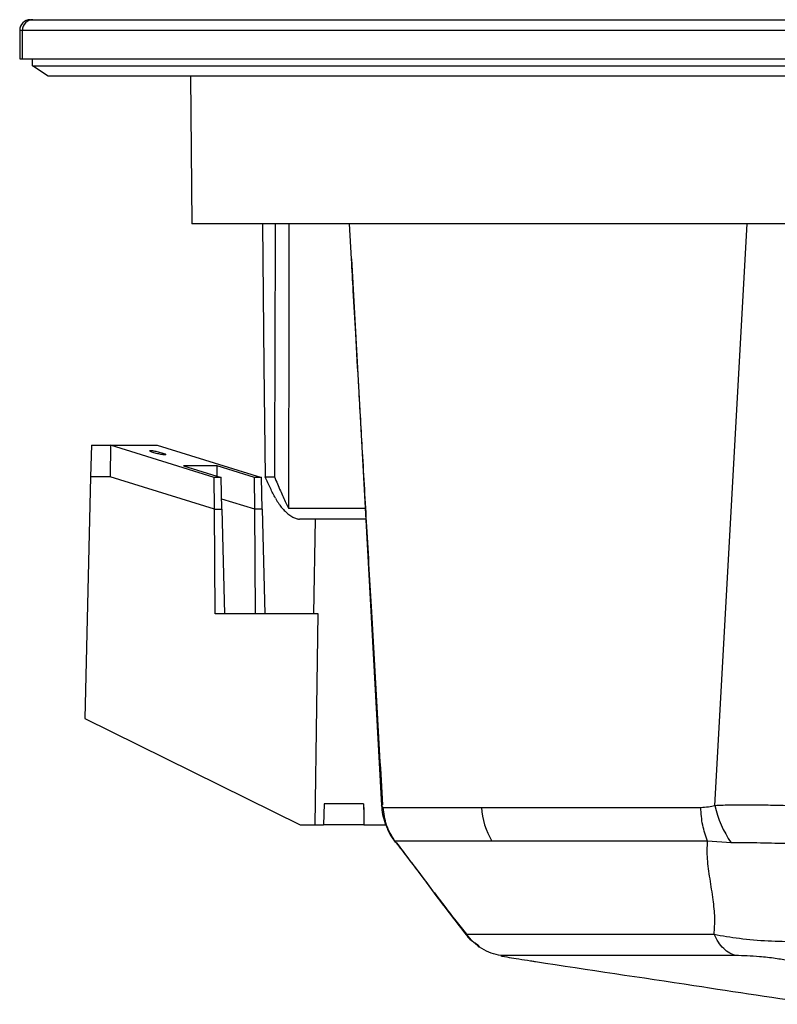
# Model space of a CAD drawing. Header units: millimetres. Extents: x 0 to 594, y 0 to 420.
# Tile 3 of 50: x 90 to 126, y 94 to 141. Entities that reach past the tile are written whole.
import ezdxf

# ---------------------------------------------------------------- set-up
doc = ezdxf.new("R2010")
doc.units = ezdxf.units.MM

msp = doc.modelspace()

# ---------------------------------------------------------------- linework, layer by layer
at = {"color": 7, "linetype": 'Continuous', "lineweight": 25}
for p, q in [((90.795768, 140.72044), (90.923127, 140.72044)), ((90.923127, 140.72044), (195.995768, 140.72044)), ((90.295768, 140.22044), (90.295768, 138.87044)), ((90.295768, 140.22044), (90.424337, 140.22044)), ((90.424337, 138.87044), (90.424337, 140.22044)), ((90.424337, 140.22044), (196.495768, 140.22044)), ((90.295768, 138.87044), (90.424337, 138.87044)), ((90.424337, 138.87044), (196.495768, 138.87044)), ((90.895768, 138.534901), (90.895768, 138.87044)), ((91.645768, 138.034901), (90.895768, 138.534901)), ((90.895768, 138.534901), (195.895768, 138.534901)), ((195.145768, 138.034901), (91.645768, 138.034901)), ((98.395768, 138.034901), (98.456856, 131.034901)), ((137.362288, 131.034901), (98.456856, 131.034901)), ((105.931391, 131.034901), (106.018175, 129.378959)), ((123.265828, 103.453646), (124.807597, 131.034901)), ((106.033622, 129.379768), (107.463632, 103.453648)), ((93.694589, 120.534901), (93.658822, 119.034901)), ((93.694589, 120.534901), (94.599314, 120.534901)), ((94.599312, 120.534672), (94.585484, 119.034901)), ((94.598574, 120.534901), (96.814944, 120.534901)), ((99.524666, 119.006637), (94.599312, 120.534672)), ((96.815682, 120.534672), (101.767708, 119.006637)), ((96.522143, 120.28262), (96.522143, 120.233473)), ((99.663631, 119.556801), (98.072426, 119.556801)), ((98.072426, 119.556801), (99.855386, 119.006637)), ((101.436988, 119.006637), (99.663631, 119.556801)), ((99.666774, 119.064836), (99.663631, 119.556801)), ((93.658822, 119.034901), (93.385495, 107.571766)), ((94.585484, 119.034901), (93.658822, 119.034901)), ((99.534295, 117.499588), (94.585484, 119.034901)), ((99.534295, 117.499588), (99.524666, 119.006637)), ((99.855386, 119.006637), (99.524666, 119.006637)), ((99.89132, 117.499588), (99.855386, 119.006637)), ((101.767708, 119.006637), (101.436988, 119.006637)), ((101.446617, 117.499588), (101.436988, 119.006637)), ((101.803642, 117.499588), (101.767708, 119.006637)), ((101.931987, 119.034825), (102.379315, 119.034825)), ((101.446617, 117.499588), (99.879729, 117.985697)), ((99.566014, 112.534901), (99.534295, 117.499588)), ((99.534295, 117.499588), (99.89132, 117.499588)), ((99.89132, 117.499588), (100.009698, 112.534901)), ((101.478336, 112.534901), (101.446617, 117.499588)), ((101.803642, 117.499588), (101.446617, 117.499588)), ((101.803642, 117.499588), (101.922021, 112.534901)), ((103.046798, 117.548028), (106.692647, 117.548028)), ((106.714041, 117.034901), (103.561994, 117.034901)), ((104.317756, 117.034901), (104.239208, 112.534901)), ((104.452813, 112.534901), (99.566014, 112.534901)), ((93.385495, 107.571766), (103.592359, 102.534901)), ((104.739208, 103.534901), (104.713022, 102.534901)), ((106.605233, 103.534901), (104.739208, 103.534901)), ((106.605233, 103.534901), (106.61812, 102.966627)), ((106.607949, 103.534901), (106.605233, 103.534901)), ((107.534416, 103.357095), (112.206863, 103.357095)), ((112.206863, 103.357095), (122.597989, 103.357095)), ((103.592359, 102.534901), (104.313948, 102.534901)), ((104.313948, 102.534901), (104.713022, 102.534901)), ((106.625844, 102.534901), (104.713022, 102.534901)), ((106.625844, 102.534901), (107.65197, 102.534901)), ((112.69294, 101.761206), (108.093309, 101.761206)), ((122.922156, 101.761206), (112.69294, 101.761206)), ((124.039558, 101.683977), (122.922139, 101.761229)), ((111.583611, 97.228476), (111.494727, 97.340054)), ((114.519702, 96.08441), (114.752315, 96.048669))]:
    msp.add_line(p, q, dxfattribs=at)
at = {"color": 7, "linetype": 'Continuous', "lineweight": 25, "flags": 128}
for points in [[(101.813147, 131.034901), (101.879663, 124.314858), (101.931987, 119.034825)], [(104.313948, 102.534901), (104.391511, 108.134902), (104.452813, 112.534901)], [(106.607949, 103.534901), (106.613646, 103.216668), (106.61812, 102.966627)], [(106.61812, 102.966627), (106.622446, 102.724861), (106.625844, 102.534901)]]:
    msp.add_lwpolyline(points, dxfattribs=at)
at = {"color": 7, "linetype": 'Continuous', "lineweight": 25}
for centre, radius, start, end in [((90.795768, 140.22044), 0.5, 90, 180), ((90.923733, 140.221045), 0.499396, 90.0695323, 180.0693639), ((110.283989, 103.553094), 2.822109, 182.0194162, 199.7061646), ((115.509683, 103.4911), 3.305537, 182.3233889, 211.5560496), ((128.169773, 104.543755), 5.023646, 192.532638, 214.6988915)]:
    msp.add_arc(centre, radius, start, end, dxfattribs=at)
for points in [[(102.414922, 131.034901), (102.402693, 127.034868), (102.390815, 123.034842), (102.379315, 119.034825)], [(108.093287, 101.761235), (107.942978, 102.007021), (107.64236, 102.498591), (107.570397, 103.07092), (107.534416, 103.357085)], [(122.922144, 101.761235), (122.834965, 102.007022), (122.660609, 102.498595), (122.618862, 103.070928), (122.597989, 103.357095)], [(111.494727, 97.340056), (111.672208, 97.340056), (112.027171, 97.340056), (112.905285, 97.340056), (114.027534, 97.340056), (115.409652, 97.340056), (117.03179, 97.340056), (118.885967, 97.340056), (120.93975, 97.340056), (122.46978, 97.340056), (123.234795, 97.340056)]]:
    msp.add_open_spline(points, degree=3, dxfattribs=at)
for points, knots in [([(103.069292, 131.034901), (103.065485, 128.95734), (103.057248, 124.461694), (103.050453, 119.966091), (103.046798, 117.548028)], [0, 0, 0, 0, 0.4621273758, 1, 1, 1, 1]), ([(106.019343, 129.356715), (106.046654, 128.855605), (106.110768, 127.679229), (106.228531, 125.651872), (106.375855, 123.109357), (106.552566, 120.058956), (106.756628, 116.511763), (106.987365, 112.480427), (107.23832, 108.082176), (107.413178, 105.030668), (107.502021, 103.480244)], [0, 0, 0, 0, 0.058036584, 0.136243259, 0.234447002, 0.352351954, 0.489567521, 0.645617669, 0.819943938, 1, 1, 1, 1]), ([(97.171662, 120.081658), (97.159282, 120.081981), (97.132297, 120.082686), (97.072715, 120.089099), (96.991604, 120.101554), (96.888244, 120.121857), (96.771155, 120.149621), (96.655978, 120.182139), (96.560957, 120.214657), (96.498572, 120.242422), (96.470694, 120.262724), (96.471296, 120.275179), (96.489419, 120.281593), (96.511852, 120.282297), (96.522143, 120.28262)], [0, 0, 0, 0, 0.056829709, 0.123874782, 0.202393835, 0.29271742, 0.393293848, 0.5, 0.606706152, 0.70728258, 0.797606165, 0.876125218, 0.943170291, 1, 1, 1, 1]), ([(96.522143, 120.28262), (96.534523, 120.282297), (96.561508, 120.281593), (96.62109, 120.275179), (96.702201, 120.262724), (96.805562, 120.242422), (96.922651, 120.214657), (97.037828, 120.182139), (97.132849, 120.149621), (97.195234, 120.121857), (97.223112, 120.101554), (97.22251, 120.089099), (97.204387, 120.082686), (97.181954, 120.081981), (97.171662, 120.081658)], [0, 0, 0, 0, 0.056829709, 0.123874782, 0.202393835, 0.29271742, 0.393293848, 0.5, 0.606706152, 0.70728258, 0.797606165, 0.876125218, 0.943170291, 1, 1, 1, 1]), ([(102.425852, 118.026174), (102.386305, 118.102719), (102.305098, 118.259895), (102.183449, 118.504959), (102.05794, 118.764382), (101.974627, 118.943269), (101.931987, 119.034825)], [0, 0, 0, 0, 0.2314431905, 0.4752479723, 0.731429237, 1, 1, 1, 1]), ([(102.379315, 119.034825), (102.426529, 118.922441), (102.518456, 118.703627), (102.657011, 118.386592), (102.790908, 118.089193), (102.919725, 117.811293), (103.005367, 117.633863), (103.046798, 117.548028)], [0, 0, 0, 0, 0.223692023, 0.435532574, 0.635526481, 0.823679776, 1, 1, 1, 1]), ([(102.425852, 118.026174), (102.437028, 118.005231), (102.458885, 117.964269), (102.494992, 117.902706), (102.532371, 117.842853), (102.571113, 117.784606), (102.617323, 117.719), (102.671695, 117.646762), (102.759403, 117.538993), (102.883852, 117.402933), (103.031248, 117.270953), (103.153615, 117.182065), (103.244493, 117.12685), (103.332617, 117.084071), (103.414736, 117.055274), (103.492345, 117.037865), (103.538454, 117.035903), (103.561994, 117.034901)], [0, 0, 0, 0, 0.0542145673, 0.1060318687, 0.1555662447, 0.2029354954, 0.2482615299, 0.3133127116, 0.3735408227, 0.4987978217, 0.6233113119, 0.6859596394, 0.7485452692, 0.8102865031, 0.8744398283, 0.935897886, 1, 1, 1, 1]), ([(107.513224, 103.481091), (107.5025, 103.481051), (107.423841, 103.480759), (107.445192, 103.466212), (107.463632, 103.453648)], [0, 0, 0, 0, 0.136333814, 1, 1, 1, 1]), ([(107.463632, 103.453648), (107.476125, 103.423544), (107.498441, 103.36977), (107.523421, 103.360962), (107.534416, 103.357085)], [0, 0, 0, 0, 0.559820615, 1, 1, 1, 1]), ([(122.597989, 103.357095), (122.723475, 103.36329), (122.947627, 103.374355), (123.168574, 103.429411), (123.265828, 103.453646)], [0, 0, 0, 0, 0.55982714, 1, 1, 1, 1]), ([(123.265828, 103.453646), (123.530483, 103.464529), (124.065371, 103.486526), (124.969111, 103.485113), (125.915232, 103.472127), (126.871462, 103.450279), (127.797935, 103.423007), (128.653027, 103.386708), (129.413284, 103.338554), (129.811417, 103.280097), (130.00797, 103.251238)], [0, 0, 0, 0, 0.1226987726, 0.2479841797, 0.3737543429, 0.500598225, 0.6271535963, 0.7530613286, 0.8780892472, 1, 1, 1, 1]), ([(107.612068, 102.644704), (107.68189, 102.466138), (107.818509, 102.116742), (108.015965, 101.83825), (108.112507, 101.702087)], [0, 0, 0, 0, 0.511070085, 1, 1, 1, 1]), ([(108.093287, 101.761235), (108.26408, 101.539771), (108.606643, 101.095571), (109.182476, 100.334961), (109.793927, 99.523208), (110.410557, 98.710399), (110.976654, 97.979311), (111.324841, 97.54968), (111.494727, 97.340056)], [0, 0, 0, 0, 0.154919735, 0.310727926, 0.504845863, 0.689477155, 0.848490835, 1, 1, 1, 1]), ([(108.161776, 101.681674), (108.378552, 101.396875), (108.91138, 100.69685), (109.833421, 99.461409), (110.758155, 98.2217), (111.337099, 97.490189), (111.578274, 97.185459)], [0, 0, 0, 0, 0.200904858, 0.493817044, 0.789136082, 1, 1, 1, 1]), ([(123.234795, 97.340056), (123.252972, 97.598556), (123.289952, 98.124469), (123.190309, 99.01792), (123.044022, 99.955082), (122.892084, 100.901968), (122.912365, 101.481715), (122.922144, 101.761235)], [0, 0, 0, 0, 0.18606663, 0.378550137, 0.596331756, 0.805374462, 1, 1, 1, 1]), ([(129.001, 101.608175), (128.662158, 101.617945), (127.947487, 101.638553), (126.644717, 101.629651), (125.283375, 101.677221), (124.443107, 101.681785), (124.039558, 101.683977)], [0, 0, 0, 0, 0.234952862, 0.495552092, 0.757732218, 1, 1, 1, 1]), ([(113.133514, 96.328506), (112.973969, 96.362191), (112.651654, 96.430243), (112.205457, 96.654148), (111.804546, 96.953123), (111.597308, 97.211941), (111.494727, 97.340054)], [0, 0, 0, 0, 0.247497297, 0.499999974, 0.752502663, 1, 1, 1, 1]), ([(111.523879, 97.235439), (111.605891, 97.153115), (111.701871, 97.056768), (111.890187, 96.93554), (111.948068, 96.897501), (111.985935, 96.870338), (112.003143, 96.857038), (112.014338, 96.847882), (112.024428, 96.83903), (112.036774, 96.82723), (112.048694, 96.813463), (112.056892, 96.800055), (112.058637, 96.793668), (112.059627, 96.790044)], [0, 0, 0, 0, 0.637812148, 0.746446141, 0.825218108, 0.85369123, 0.865719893, 0.876745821, 0.887345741, 0.898218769, 0.923358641, 0.956506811, 1, 1, 1, 1]), ([(124.270476, 96.328506), (124.169646, 96.362191), (123.965948, 96.430243), (123.683959, 96.654149), (123.430591, 96.953125), (123.29962, 97.211943), (123.234791, 97.340056)], [0, 0, 0, 0, 0.247497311, 0.5, 0.752502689, 1, 1, 1, 1]), ([(123.234795, 97.340056), (123.626151, 97.270947), (124.422266, 97.130361), (125.783174, 97.015783), (127.091862, 96.988272), (127.835534, 97.042665), (128.192472, 97.068773)], [0, 0, 0, 0, 0.2517688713, 0.5121597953, 0.765852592, 1, 1, 1, 1]), ([(112.036959, 96.753923), (112.036794, 96.753667), (112.028878, 96.741359), (112.060161, 96.747335), (112.090793, 96.753186)], [0, 0, 0, 0, 0.020804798, 1, 1, 1, 1]), ([(113.133514, 96.328506), (113.119535, 96.32498), (113.091644, 96.317946), (113.447334, 96.253904), (113.961294, 96.170885), (114.339806, 96.112432), (114.529249, 96.083177)], [0, 0, 0, 0, 0.279948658, 0.55858004, 0.779072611, 1, 1, 1, 1]), ([(124.27048, 96.328506), (123.543312, 96.328494), (122.092615, 96.328472), (120.145368, 96.328452), (118.386111, 96.328514), (116.848936, 96.328432), (115.54066, 96.328487), (114.47791, 96.328463), (113.641657, 96.328458), (113.303076, 96.32849), (113.133514, 96.328506)], [0, 0, 0, 0, 0.125237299, 0.249847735, 0.374899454, 0.500219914, 0.624530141, 0.748852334, 0.874224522, 1, 1, 1, 1]), ([(126.767697, 96.08317), (126.567425, 96.120245), (126.167344, 96.194312), (125.44443, 96.277034), (124.777772, 96.32194), (124.439881, 96.326313), (124.270488, 96.328506)], [0, 0, 0, 0, 0.279896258, 0.559146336, 0.778990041, 1, 1, 1, 1]), ([(114.529249, 96.083177), (114.572951, 96.076466), (114.65099, 96.064482), (114.728508, 96.052558), (114.762616, 96.047311)], [0, 0, 0, 0, 0.560000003, 1, 1, 1, 1]), ([(114.762616, 96.047311), (117.266372, 95.668522), (121.737103, 94.992152), (126.22208, 94.315741), (128.195324, 94.018143)], [0, 0, 0, 0, 0.560032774, 1, 1, 1, 1])]:
    msp.add_open_spline(points, degree=3, knots=knots, dxfattribs=at)

doc.saveas('drawing.dxf')
